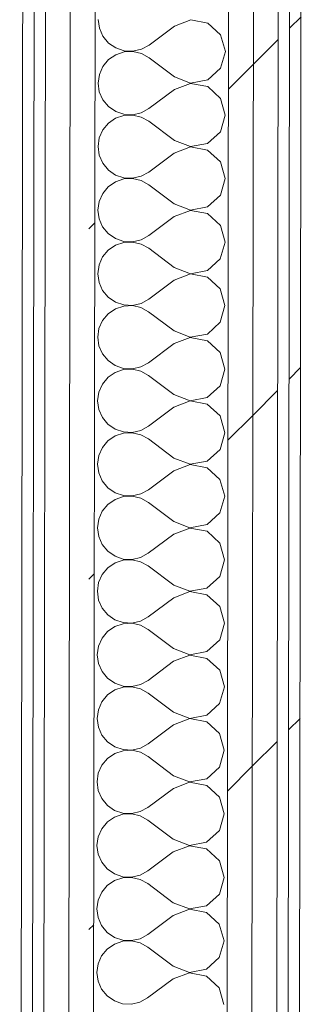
# Model space of a CAD drawing. Header units: millimetres. Extents: x -30280 to 19093, y -18706 to 4378.
# Tile 82 of 142: x -13089 to -12939, y -14931 to -14414. Entities that reach past the tile are written whole.
import ezdxf

# ---------------------------------------------------------------- set-up
doc = ezdxf.new("R2010")
doc.units = ezdxf.units.MM
doc.header["$MEASUREMENT"] = 0
doc.linetypes.add('Wipeout_Contour', pattern=[1000, 0, -1000])
doc.layers.add('Nuevo_08_E_Envans secs', color=7, linetype='Continuous')
doc.layers.add('Nuevo_08_E_Envans secs_Pluma_Nº__1', color=7, linetype='Continuous', lineweight=5)
for name, color, linetype, lineweight, true_color in [('Nuevo_08_E_Envans secs_Pluma_Nº__102', 7, 'Continuous', 5, 0xcccccc), ('Nuevo_08_E_Envans secs_Pluma_Nº__171', 171, 'Continuous', 13, 0xaaaaff), ('Nuevo_08_E_Envans secs_Pluma_Nº__177', 7, 'Continuous', 15, 0xf7e046)]:
    doc.layers.add(name, color=color, linetype=linetype, lineweight=lineweight, true_color=true_color)
pattern_1 = [(45, (0, 0), (-183.8478, 183.8478), [195, -65]), (45, (7e-14, 183.85), (-183.8478, 183.8478), [195, -65])]

# ---------------------------------------------------------------- blocks, each defined once
blk = doc.blocks.new('*X229')
at = {"layer": 'Nuevo_08_E_Envans secs_Pluma_Nº__102', "color": 254, "linetype": 'Continuous', "lineweight": 5, "true_color": 0xcccccc}
for p, q in [((-13048.13, -14414.06), (-13047.5, -14418.62)), ((-13047.5, -14418.62), (-13045.65, -14422.83)), ((-13008.13, -14417.46), (-13021.48, -14427.44)), ((-12999.62, -14414.2), (-13008.13, -14417.46)), ((-12990.68, -14415.91), (-12999.62, -14414.2)), ((-12983.96, -14422.06), (-12990.68, -14415.91)), ((-13045.65, -14422.83), (-13042.72, -14426.37)), ((-12981.48, -14430.83), (-12983.96, -14422.06)), ((-13042.72, -14426.37), (-13038.94, -14428.98)), ((-13038.94, -14428.98), (-13034.58, -14430.46)), ((-13025.51, -14429.65), (-13021.48, -14427.44)), ((-13038.94, -14432.5), (-13042.73, -14435.1)), ((-13034.58, -14431.04), (-13038.94, -14432.5)), ((-13034.58, -14430.46), (-13029.99, -14430.69)), ((-13029.99, -14430.82), (-13034.58, -14431.04)), ((-13029.99, -14430.69), (-13025.51, -14429.65)), ((-13025.51, -14431.87), (-13029.99, -14430.82)), ((-13021.49, -14434.1), (-13025.51, -14431.87)), ((-13008.17, -14444.12), (-13021.49, -14434.1)), ((-12983.99, -14439.59), (-12981.48, -14430.83)), ((-13045.67, -14438.64), (-13047.53, -14442.84)), ((-13042.73, -14435.1), (-13045.67, -14438.64)), ((-13047.53, -14442.84), (-13048.18, -14447.4)), ((-13008.17, -14444.12), (-12999.67, -14447.4)), ((-12990.72, -14445.72), (-12983.99, -14439.59)), ((-13048.18, -14447.4), (-13047.55, -14451.95)), ((-12999.67, -14447.54), (-13008.18, -14450.79)), ((-12999.67, -14447.4), (-12990.72, -14445.72)), ((-12990.72, -14449.24), (-12999.67, -14447.54)), ((-12984.01, -14455.4), (-12990.72, -14449.24)), ((-13047.55, -14451.95), (-13045.7, -14456.16)), ((-13008.18, -14450.79), (-13021.53, -14460.77)), ((-13045.7, -14456.16), (-13042.77, -14459.71)), ((-13042.77, -14459.71), (-13038.98, -14462.32)), ((-12981.53, -14464.16), (-12984.01, -14455.4)), ((-13034.63, -14464.37), (-13038.99, -14465.84)), ((-13038.98, -14462.32), (-13034.63, -14463.79)), ((-13034.63, -14463.79), (-13030.04, -14464.02)), ((-13030.04, -14464.16), (-13034.63, -14464.37)), ((-13030.04, -14464.02), (-13025.56, -14462.99)), ((-13025.56, -14465.2), (-13030.04, -14464.16)), ((-13025.56, -14462.99), (-13021.53, -14460.77)), ((-13021.54, -14467.44), (-13025.56, -14465.2)), ((-12984.04, -14472.92), (-12981.53, -14464.16)), ((-13042.78, -14468.43), (-13045.72, -14471.97)), ((-13038.99, -14465.84), (-13042.78, -14468.43)), ((-13008.22, -14477.46), (-13021.54, -14467.44)), ((-13045.72, -14471.97), (-13047.58, -14476.18)), ((-12990.77, -14479.05), (-12984.04, -14472.92)), ((-13047.58, -14476.18), (-13048.23, -14480.73)), ((-13048.23, -14480.73), (-13047.6, -14485.28)), ((-12999.72, -14480.87), (-13008.23, -14484.12)), ((-13008.22, -14477.46), (-12999.72, -14480.73)), ((-12999.72, -14480.73), (-12990.77, -14479.05)), ((-12990.77, -14482.57), (-12999.72, -14480.87)), ((-13047.6, -14485.28), (-13045.75, -14489.5)), ((-13008.23, -14484.12), (-13021.58, -14494.1)), ((-12984.06, -14488.73), (-12990.77, -14482.57)), ((-13045.75, -14489.5), (-13042.82, -14493.04)), ((-12981.58, -14497.49), (-12984.06, -14488.73)), ((-13042.82, -14493.04), (-13039.03, -14495.65)), ((-13039.03, -14495.65), (-13034.68, -14497.13)), ((-13030.09, -14497.36), (-13025.61, -14496.32)), ((-13025.61, -14496.32), (-13021.58, -14494.1)), ((-13039.04, -14499.17), (-13042.83, -14501.77)), ((-13034.68, -14497.71), (-13039.04, -14499.17)), ((-13034.68, -14497.13), (-13030.09, -14497.36)), ((-13030.09, -14497.49), (-13034.68, -14497.71)), ((-13025.61, -14498.54), (-13030.09, -14497.49)), ((-13021.59, -14500.77), (-13025.61, -14498.54)), ((-13008.27, -14510.79), (-13021.59, -14500.77)), ((-12984.09, -14506.25), (-12981.58, -14497.49)), ((-13045.77, -14505.3), (-13047.63, -14509.51)), ((-13042.83, -14501.77), (-13045.77, -14505.3)), ((-12990.82, -14512.39), (-12984.09, -14506.25)), ((-13047.63, -14509.51), (-13048.27, -14514.06)), ((-13008.27, -14510.79), (-12999.77, -14514.07)), ((-13048.27, -14514.06), (-13047.65, -14518.62)), ((-12999.77, -14514.2), (-13008.28, -14517.46)), ((-12999.77, -14514.07), (-12990.82, -14512.39)), ((-12990.82, -14515.91), (-12999.77, -14514.2)), ((-12984.11, -14522.06), (-12990.82, -14515.91)), ((-13047.65, -14518.62), (-13045.8, -14522.83)), ((-13008.28, -14517.46), (-13021.63, -14527.44)), ((-12981.63, -14530.83), (-12984.11, -14522.06)), ((-13045.8, -14522.83), (-13042.87, -14526.37)), ((-13042.87, -14526.37), (-13039.08, -14528.98)), ((-13039.09, -14532.5), (-13042.88, -14535.1)), ((-13034.73, -14531.04), (-13039.09, -14532.5)), ((-13039.08, -14528.98), (-13034.73, -14530.46)), ((-13034.73, -14530.46), (-13030.14, -14530.69)), ((-13030.14, -14530.82), (-13034.73, -14531.04)), ((-13030.14, -14530.69), (-13025.65, -14529.65)), ((-13025.66, -14531.87), (-13030.14, -14530.82)), ((-13021.64, -14534.1), (-13025.66, -14531.87)), ((-13025.65, -14529.65), (-13021.63, -14527.44)), ((-12984.13, -14539.59), (-12981.63, -14530.83)), ((-13042.88, -14535.1), (-13045.82, -14538.64)), ((-13008.32, -14544.12), (-13021.64, -14534.1)), ((-13047.68, -14542.84), (-13048.32, -14547.4)), ((-13045.82, -14538.64), (-13047.68, -14542.84)), ((-12990.87, -14545.72), (-12984.13, -14539.59)), ((-13048.32, -14547.4), (-13047.7, -14551.95)), ((-12999.82, -14547.53), (-13008.33, -14550.79)), ((-13008.32, -14544.12), (-12999.82, -14547.4)), ((-12999.82, -14547.4), (-12990.87, -14545.72)), ((-12990.87, -14549.24), (-12999.82, -14547.53)), ((-13047.7, -14551.95), (-13045.85, -14556.16)), ((-13008.33, -14550.79), (-13021.68, -14560.77)), ((-12984.16, -14555.4), (-12990.87, -14549.24)), ((-13045.85, -14556.16), (-13042.92, -14559.71)), ((-12981.68, -14564.16), (-12984.16, -14555.4)), ((-13042.92, -14559.71), (-13039.13, -14562.32)), ((-13039.13, -14562.32), (-13034.78, -14563.79)), ((-13030.18, -14564.02), (-13025.7, -14562.99)), ((-13025.7, -14562.99), (-13021.68, -14560.77)), ((-13042.93, -14568.43), (-13045.87, -14571.97)), ((-13039.14, -14565.84), (-13042.93, -14568.43)), ((-13034.78, -14564.37), (-13039.14, -14565.84)), ((-13034.78, -14563.79), (-13030.18, -14564.02)), ((-13030.18, -14564.16), (-13034.78, -14564.37)), ((-13025.71, -14565.2), (-13030.18, -14564.16)), ((-13021.69, -14567.44), (-13025.71, -14565.2)), ((-13008.37, -14577.46), (-13021.69, -14567.44)), ((-12984.18, -14572.92), (-12981.68, -14564.16)), ((-13045.87, -14571.97), (-13047.73, -14576.18)), ((-12990.92, -14579.05), (-12984.18, -14572.92)), ((-13047.73, -14576.18), (-13048.37, -14580.73)), ((-13008.37, -14577.46), (-12999.87, -14580.73)), ((-13048.37, -14580.73), (-13047.75, -14585.28)), ((-13008.38, -14584.12), (-13021.73, -14594.1)), ((-12999.87, -14580.87), (-13008.38, -14584.12)), ((-12999.87, -14580.73), (-12990.92, -14579.05)), ((-12990.92, -14582.57), (-12999.87, -14580.87)), ((-12984.21, -14588.73), (-12990.92, -14582.57)), ((-13047.75, -14585.28), (-13045.9, -14589.5)), ((-12981.73, -14597.49), (-12984.21, -14588.73)), ((-13045.9, -14589.5), (-13042.97, -14593.04)), ((-13042.97, -14593.04), (-13039.18, -14595.65)), ((-13025.75, -14596.32), (-13021.73, -14594.1)), ((-13039.19, -14599.17), (-13042.98, -14601.77)), ((-13034.83, -14597.71), (-13039.19, -14599.17)), ((-13039.18, -14595.65), (-13034.83, -14597.13)), ((-13034.83, -14597.13), (-13030.23, -14597.36)), ((-13030.23, -14597.49), (-13034.83, -14597.71)), ((-13030.23, -14597.36), (-13025.75, -14596.32)), ((-13025.76, -14598.54), (-13030.23, -14597.49)), ((-13021.74, -14600.77), (-13025.76, -14598.54)), ((-12984.23, -14606.25), (-12981.73, -14597.49)), ((-13042.98, -14601.77), (-13045.92, -14605.3)), ((-13008.42, -14610.79), (-13021.74, -14600.77)), ((-13047.78, -14609.51), (-13048.42, -14614.06)), ((-13045.92, -14605.3), (-13047.78, -14609.51)), ((-12990.97, -14612.39), (-12984.23, -14606.25)), ((-13048.42, -14614.06), (-13047.79, -14618.62)), ((-12999.92, -14614.2), (-13008.43, -14617.45)), ((-13008.42, -14610.79), (-12999.92, -14614.07)), ((-12999.92, -14614.07), (-12990.97, -14612.39)), ((-12990.97, -14615.91), (-12999.92, -14614.2)), ((-13047.79, -14618.62), (-13045.95, -14622.83)), ((-13008.43, -14617.45), (-13021.78, -14627.44)), ((-12984.26, -14622.06), (-12990.97, -14615.91)), ((-13045.95, -14622.83), (-13043.02, -14626.37)), ((-12981.78, -14630.83), (-12984.26, -14622.06)), ((-13043.02, -14626.37), (-13039.23, -14628.98)), ((-13039.23, -14628.98), (-13034.88, -14630.46)), ((-13034.88, -14630.46), (-13030.28, -14630.69)), ((-13030.28, -14630.69), (-13025.8, -14629.65)), ((-13025.8, -14629.65), (-13021.78, -14627.44)), ((-13043.03, -14635.1), (-13045.97, -14638.64)), ((-13039.24, -14632.5), (-13043.03, -14635.1)), ((-13034.88, -14631.04), (-13039.24, -14632.5)), ((-13030.28, -14630.82), (-13034.88, -14631.04)), ((-13025.81, -14631.87), (-13030.28, -14630.82)), ((-13021.79, -14634.1), (-13025.81, -14631.87)), ((-13008.47, -14644.12), (-13021.79, -14634.1)), ((-12984.28, -14639.59), (-12981.78, -14630.83)), ((-13045.97, -14638.64), (-13047.83, -14642.84)), ((-12991.02, -14645.72), (-12984.28, -14639.59)), ((-13047.83, -14642.84), (-13048.47, -14647.4)), ((-13008.47, -14644.12), (-12999.97, -14647.4)), ((-12999.97, -14647.4), (-12991.02, -14645.72)), ((-13048.47, -14647.4), (-13047.84, -14651.95)), ((-13008.48, -14650.79), (-13021.82, -14660.77)), ((-12999.97, -14647.53), (-13008.48, -14650.79)), ((-12991.02, -14649.24), (-12999.97, -14647.53)), ((-12984.31, -14655.4), (-12991.02, -14649.24)), ((-13047.84, -14651.95), (-13046, -14656.16)), ((-13046, -14656.16), (-13043.07, -14659.71)), ((-12981.83, -14664.16), (-12984.31, -14655.4)), ((-13043.07, -14659.71), (-13039.28, -14662.32)), ((-13025.85, -14662.99), (-13021.82, -14660.77)), ((-13039.29, -14665.84), (-13043.08, -14668.43)), ((-13034.93, -14664.37), (-13039.29, -14665.84)), ((-13039.28, -14662.32), (-13034.93, -14663.79)), ((-13034.93, -14663.79), (-13030.33, -14664.02)), ((-13030.33, -14664.16), (-13034.93, -14664.37)), ((-13030.33, -14664.02), (-13025.85, -14662.99)), ((-13025.86, -14665.2), (-13030.33, -14664.16)), ((-13021.83, -14667.44), (-13025.86, -14665.2)), ((-12984.33, -14672.92), (-12981.83, -14664.16)), ((-13046.02, -14671.97), (-13047.88, -14676.18)), ((-13043.08, -14668.43), (-13046.02, -14671.97)), ((-13008.52, -14677.45), (-13021.83, -14667.44)), ((-13047.88, -14676.18), (-13048.52, -14680.73)), ((-12991.06, -14679.05), (-12984.33, -14672.92)), ((-13048.52, -14680.73), (-13047.89, -14685.28)), ((-13000.02, -14680.87), (-13008.53, -14684.12)), ((-13008.52, -14677.45), (-13000.02, -14680.73)), ((-13000.02, -14680.73), (-12991.06, -14679.05)), ((-12991.07, -14682.57), (-13000.02, -14680.87)), ((-13047.89, -14685.28), (-13046.04, -14689.49)), ((-13008.53, -14684.12), (-13021.87, -14694.1)), ((-12984.35, -14688.73), (-12991.07, -14682.57)), ((-13046.04, -14689.49), (-13043.12, -14693.04)), ((-12981.88, -14697.49), (-12984.35, -14688.73)), ((-13043.12, -14693.04), (-13039.33, -14695.65)), ((-13039.33, -14695.65), (-13034.97, -14697.13)), ((-13034.98, -14697.71), (-13039.33, -14699.17)), ((-13030.38, -14697.49), (-13034.98, -14697.71)), ((-13034.97, -14697.13), (-13030.38, -14697.36)), ((-13030.38, -14697.36), (-13025.9, -14696.32)), ((-13025.9, -14698.54), (-13030.38, -14697.49)), ((-13025.9, -14696.32), (-13021.87, -14694.1)), ((-12984.38, -14706.25), (-12981.88, -14697.49)), ((-13043.13, -14701.77), (-13046.07, -14705.3)), ((-13039.33, -14699.17), (-13043.13, -14701.77)), ((-13021.88, -14700.77), (-13025.9, -14698.54)), ((-13008.57, -14710.79), (-13021.88, -14700.77)), ((-13046.07, -14705.3), (-13047.93, -14709.51)), ((-12991.11, -14712.39), (-12984.38, -14706.25)), ((-13047.93, -14709.51), (-13048.57, -14714.06)), ((-13008.57, -14710.79), (-13000.07, -14714.07)), ((-13000.07, -14714.07), (-12991.11, -14712.39)), ((-13048.57, -14714.06), (-13047.94, -14718.62)), ((-13008.57, -14717.45), (-13021.92, -14727.44)), ((-13000.07, -14714.2), (-13008.57, -14717.45)), ((-12991.12, -14715.91), (-13000.07, -14714.2)), ((-12984.4, -14722.06), (-12991.12, -14715.91)), ((-13047.94, -14718.62), (-13046.09, -14722.83)), ((-13046.09, -14722.83), (-13043.16, -14726.37)), ((-12981.93, -14730.83), (-12984.4, -14722.06)), ((-13043.16, -14726.37), (-13039.38, -14728.98)), ((-13025.95, -14729.65), (-13021.92, -14727.44)), ((-13039.38, -14732.5), (-13043.18, -14735.1)), ((-13039.38, -14728.98), (-13035.02, -14730.46)), ((-13035.02, -14731.04), (-13039.38, -14732.5)), ((-13035.02, -14730.46), (-13030.43, -14730.69)), ((-13030.43, -14730.82), (-13035.02, -14731.04)), ((-13030.43, -14730.69), (-13025.95, -14729.65)), ((-13025.95, -14731.87), (-13030.43, -14730.82)), ((-13021.93, -14734.1), (-13025.95, -14731.87)), ((-12984.43, -14739.59), (-12981.93, -14730.83)), ((-13046.12, -14738.64), (-13047.98, -14742.84)), ((-13043.18, -14735.1), (-13046.12, -14738.64)), ((-13008.61, -14744.12), (-13021.93, -14734.1)), ((-13047.98, -14742.84), (-13048.62, -14747.4)), ((-13008.61, -14744.12), (-13000.12, -14747.4)), ((-12991.16, -14745.72), (-12984.43, -14739.59)), ((-13048.62, -14747.4), (-13047.99, -14751.95)), ((-13000.12, -14747.53), (-13008.62, -14750.79)), ((-13000.12, -14747.4), (-12991.16, -14745.72)), ((-12991.17, -14749.24), (-13000.12, -14747.53)), ((-12984.45, -14755.4), (-12991.17, -14749.24)), ((-13047.99, -14751.95), (-13046.14, -14756.16)), ((-13008.62, -14750.79), (-13021.97, -14760.77)), ((-13046.14, -14756.16), (-13043.21, -14759.71)), ((-13043.21, -14759.71), (-13039.43, -14762.32)), ((-12981.98, -14764.16), (-12984.45, -14755.4)), ((-13039.43, -14762.32), (-13035.07, -14763.79)), ((-13035.07, -14764.37), (-13039.43, -14765.84)), ((-13035.07, -14763.79), (-13030.48, -14764.02)), ((-13030.48, -14764.16), (-13035.07, -14764.37)), ((-13030.48, -14764.02), (-13026, -14762.99)), ((-13026, -14765.2), (-13030.48, -14764.16)), ((-13026, -14762.99), (-13021.97, -14760.77)), ((-12984.48, -14772.92), (-12981.98, -14764.16)), ((-13043.23, -14768.43), (-13046.17, -14771.97)), ((-13039.43, -14765.84), (-13043.23, -14768.43)), ((-13021.98, -14767.44), (-13026, -14765.2)), ((-13008.66, -14777.45), (-13021.98, -14767.44)), ((-13046.17, -14771.97), (-13048.03, -14776.18)), ((-12991.21, -14779.05), (-12984.48, -14772.92)), ((-13048.03, -14776.18), (-13048.67, -14780.73)), ((-13008.66, -14777.45), (-13000.17, -14780.73)), ((-13000.17, -14780.73), (-12991.21, -14779.05)), ((-13048.67, -14780.73), (-13048.04, -14785.28)), ((-13048.04, -14785.28), (-13046.19, -14789.49)), ((-13008.67, -14784.12), (-13022.02, -14794.1)), ((-13000.17, -14780.87), (-13008.67, -14784.12)), ((-12991.22, -14782.57), (-13000.17, -14780.87)), ((-12984.5, -14788.73), (-12991.22, -14782.57)), ((-13046.19, -14789.49), (-13043.26, -14793.04)), ((-12982.03, -14797.49), (-12984.5, -14788.73)), ((-13043.26, -14793.04), (-13039.48, -14795.65)), ((-13039.48, -14795.65), (-13035.12, -14797.13)), ((-13026.05, -14796.32), (-13022.02, -14794.1)), ((-13039.48, -14799.17), (-13043.28, -14801.77)), ((-13035.12, -14797.71), (-13039.48, -14799.17)), ((-13035.12, -14797.13), (-13030.53, -14797.36)), ((-13030.53, -14797.49), (-13035.12, -14797.71)), ((-13030.53, -14797.36), (-13026.05, -14796.32)), ((-13026.05, -14798.54), (-13030.53, -14797.49)), ((-13022.03, -14800.77), (-13026.05, -14798.54)), ((-13008.71, -14810.79), (-13022.03, -14800.77)), ((-12984.53, -14806.25), (-12982.03, -14797.49)), ((-13046.22, -14805.3), (-13048.08, -14809.51)), ((-13043.28, -14801.77), (-13046.22, -14805.3)), ((-12991.26, -14812.39), (-12984.53, -14806.25)), ((-13048.08, -14809.51), (-13048.72, -14814.06)), ((-13008.71, -14810.79), (-13000.21, -14814.07)), ((-13048.72, -14814.06), (-13048.09, -14818.62)), ((-13000.21, -14814.2), (-13008.72, -14817.45)), ((-13000.21, -14814.07), (-12991.26, -14812.39)), ((-12991.27, -14815.91), (-13000.21, -14814.2)), ((-12984.55, -14822.06), (-12991.27, -14815.91)), ((-13048.09, -14818.62), (-13046.24, -14822.83)), ((-13008.72, -14817.45), (-13022.07, -14827.44)), ((-13046.24, -14822.83), (-13043.31, -14826.37)), ((-13043.31, -14826.37), (-13039.53, -14828.98)), ((-12982.08, -14830.83), (-12984.55, -14822.06)), ((-13039.53, -14828.98), (-13035.17, -14830.46)), ((-13035.17, -14831.04), (-13039.53, -14832.5)), ((-13035.17, -14830.46), (-13030.58, -14830.69)), ((-13030.58, -14830.82), (-13035.17, -14831.04)), ((-13030.58, -14830.69), (-13026.1, -14829.65)), ((-13026.1, -14831.87), (-13030.58, -14830.82)), ((-13026.1, -14829.65), (-13022.07, -14827.44)), ((-13022.08, -14834.1), (-13026.1, -14831.87)), ((-12984.58, -14839.59), (-12982.08, -14830.83)), ((-13043.33, -14835.1), (-13046.26, -14838.64)), ((-13039.53, -14832.5), (-13043.33, -14835.1)), ((-13008.76, -14844.12), (-13022.08, -14834.1)), ((-13046.26, -14838.64), (-13048.13, -14842.84)), ((-12991.31, -14845.72), (-12984.58, -14839.59)), ((-13048.13, -14842.84), (-13048.77, -14847.4)), ((-13048.77, -14847.4), (-13048.14, -14851.95)), ((-13000.26, -14847.53), (-13008.77, -14850.79)), ((-13008.76, -14844.12), (-13000.26, -14847.4)), ((-13000.26, -14847.4), (-12991.31, -14845.72)), ((-12991.32, -14849.24), (-13000.26, -14847.53)), ((-13048.14, -14851.95), (-13046.29, -14856.16)), ((-13008.77, -14850.79), (-13022.12, -14860.77)), ((-12984.6, -14855.39), (-12991.32, -14849.24)), ((-13046.29, -14856.16), (-13043.36, -14859.71)), ((-12982.13, -14864.16), (-12984.6, -14855.39)), ((-13043.36, -14859.71), (-13039.58, -14862.32)), ((-13039.58, -14862.32), (-13035.22, -14863.79)), ((-13030.63, -14864.02), (-13026.15, -14862.99)), ((-13026.15, -14862.99), (-13022.12, -14860.77)), ((-13039.58, -14865.84), (-13043.37, -14868.43)), ((-13035.22, -14864.37), (-13039.58, -14865.84)), ((-13035.22, -14863.79), (-13030.63, -14864.02)), ((-13030.63, -14864.16), (-13035.22, -14864.37)), ((-13026.15, -14865.2), (-13030.63, -14864.16)), ((-13022.13, -14867.43), (-13026.15, -14865.2)), ((-13008.81, -14877.45), (-13022.13, -14867.43)), ((-12984.63, -14872.92), (-12982.13, -14864.16)), ((-13046.31, -14871.97), (-13048.18, -14876.18)), ((-13043.37, -14868.43), (-13046.31, -14871.97)), ((-12991.36, -14879.05), (-12984.63, -14872.92)), ((-13048.18, -14876.18), (-13048.82, -14880.73)), ((-13008.81, -14877.45), (-13000.31, -14880.73)), ((-13048.82, -14880.73), (-13048.19, -14885.28)), ((-13000.31, -14880.87), (-13008.82, -14884.12)), ((-13000.31, -14880.73), (-12991.36, -14879.05)), ((-12991.37, -14882.57), (-13000.31, -14880.87)), ((-12984.65, -14888.73), (-12991.37, -14882.57)), ((-13048.19, -14885.28), (-13046.34, -14889.49)), ((-13008.82, -14884.12), (-13022.17, -14894.1)), ((-12982.17, -14897.49), (-12984.65, -14888.73)), ((-13046.34, -14889.49), (-13043.41, -14893.04)), ((-13043.41, -14893.04), (-13039.63, -14895.65)), ((-13026.2, -14896.32), (-13022.17, -14894.1)), ((-13039.63, -14899.17), (-13043.42, -14901.77)), ((-13039.63, -14895.65), (-13035.27, -14897.13)), ((-13035.27, -14897.71), (-13039.63, -14899.17)), ((-13035.27, -14897.13), (-13030.68, -14897.36)), ((-13030.68, -14897.49), (-13035.27, -14897.71)), ((-13030.68, -14897.36), (-13026.2, -14896.32)), ((-13026.2, -14898.54), (-13030.68, -14897.49)), ((-13022.18, -14900.77), (-13026.2, -14898.54)), ((-12984.68, -14906.25), (-12982.17, -14897.49)), ((-13043.42, -14901.77), (-13046.36, -14905.3)), ((-13008.86, -14910.79), (-13022.18, -14900.77)), ((-13048.22, -14909.51), (-13048.87, -14914.06)), ((-13046.36, -14905.3), (-13048.22, -14909.51)), ((-12991.41, -14912.39), (-12984.68, -14906.25)), ((-13048.87, -14914.06), (-13048.24, -14918.62)), ((-13000.36, -14914.2), (-13008.87, -14917.45)), ((-13008.86, -14910.79), (-13000.36, -14914.07)), ((-13000.36, -14914.07), (-12991.41, -14912.39)), ((-12991.41, -14915.91), (-13000.36, -14914.2)), ((-13048.24, -14918.62), (-13046.39, -14922.83)), ((-13008.87, -14917.45), (-13022.22, -14927.43)), ((-12984.7, -14922.06), (-12991.41, -14915.91)), ((-13046.39, -14922.83), (-13043.46, -14926.37)), ((-12982.22, -14930.83), (-12984.7, -14922.06)), ((-13043.46, -14926.37), (-13039.67, -14928.98)), ((-13039.67, -14928.98), (-13035.32, -14930.46)), ((-13030.73, -14930.69), (-13026.25, -14929.65)), ((-13026.25, -14929.65), (-13022.22, -14927.43)), ((-13035.32, -14930.46), (-13030.73, -14930.69))]:
    blk.add_line(p, q, dxfattribs=at)
blk = doc.blocks.new('Muro_77_1', base_point=(-13089.1, -15296.87))
at = {"color": 254, "linetype": 'Wipeout_Contour', "lineweight": 0, "ltscale": 76148.991983}
blk.add_wipeout([(-12945.05, -12559.56), (-12949.1, -15297.22), (-12943.1, -15297.24), (-12939.05, -12559.56)], dxfattribs=at).dxf.layer = 'Nuevo_08_E_Envans secs'
at = {"layer": 'Nuevo_08_E_Envans secs_Pluma_Nº__171', "linetype": 'Continuous', "lineweight": 13, "true_color": 0xaaaaff}
h = blk.add_hatch(dxfattribs=at)
h.set_pattern_fill('Panellat_HPL_0001', color=161, style=0, pattern_type=2)
h.set_pattern_definition(pattern_1)
h.paths.add_polyline_path([(-12945.05, -12559.56), (-12949.1, -15297.22), (-12943.1, -15297.24), (-12939.05, -12559.56)])
at = {"layer": 'Nuevo_08_E_Envans secs_Pluma_Nº__1', "color": 7, "linetype": 'Continuous', "lineweight": 5, "flags": 128}
blk.add_lwpolyline([(-12943.1, -15297.24), (-12939.05, -12559.56)], dxfattribs=at)
at = {"color": 254, "linetype": 'Wipeout_Contour', "lineweight": 0, "ltscale": 76200.427536}
blk.add_wipeout([(-12964.03, -12547.56), (-12968.13, -15320.12), (-12955.11, -15308.22), (-12951.03, -12547.56)], dxfattribs=at).dxf.layer = 'Nuevo_08_E_Envans secs'
at = {"layer": 'Nuevo_08_E_Envans secs_Pluma_Nº__177', "linetype": 'Continuous', "lineweight": 15, "true_color": 0xf7e046}
h = blk.add_hatch(dxfattribs=at)
h.set_pattern_fill('Panellat_HPL_0001', color=53, style=0, pattern_type=2)
h.set_pattern_definition(pattern_1)
h.paths.add_polyline_path([(-12964.03, -12547.56), (-12968.13, -15320.12), (-12955.11, -15308.22), (-12951.03, -12547.56)])
at = {"layer": 'Nuevo_08_E_Envans secs_Pluma_Nº__1', "color": 7, "linetype": 'Continuous', "lineweight": 5}
for p, q in [((-12955.11, -15308.22), (-12951.03, -12547.56)), ((-12949.1, -15297.22), (-12945.04, -12553.56))]:
    blk.add_line(p, q, dxfattribs=at)
at = {"color": 254, "linetype": 'Wipeout_Contour', "lineweight": 0, "ltscale": 96305.94969}
blk.add_wipeout([(-12977.02, -12534.56), (-12981.14, -15323.14), (-12971.47, -15323.16), (-12968.13, -15320.12), (-12964.02, -12534.56)], dxfattribs=at).dxf.layer = 'Nuevo_08_E_Envans secs'
at = {"layer": 'Nuevo_08_E_Envans secs_Pluma_Nº__177', "linetype": 'Continuous', "lineweight": 15, "true_color": 0xf7e046}
h = blk.add_hatch(dxfattribs=at)
h.set_pattern_fill('Panellat_HPL_0001', color=53, style=0, pattern_type=2)
h.set_pattern_definition(pattern_1)
h.paths.add_polyline_path([(-12977.02, -12534.56), (-12981.14, -15323.14), (-12971.47, -15323.16), (-12968.13, -15320.12), (-12964.02, -12534.56)])
at = {"layer": 'Nuevo_08_E_Envans secs_Pluma_Nº__1', "color": 7, "linetype": 'Continuous', "lineweight": 5}
for p, q in [((-12981.14, -15323.14), (-12977.02, -12534.56)), ((-12968.13, -15320.12), (-12964.02, -12534.56))]:
    blk.add_line(p, q, dxfattribs=at)
at = {"layer": 'Nuevo_08_E_Envans secs', "color": 7, "lineweight": 20}
blk.add_blockref('*X229', (0, 0), dxfattribs=at)
at = {"color": 254, "linetype": 'Wipeout_Contour', "lineweight": 0, "ltscale": 112426.617616}
blk.add_wipeout([(-13064.24, -15392.94), (-13051.24, -15392.97), (-13046.96, -12494.56), (-13048.37, -12494.56), (-13048.37, -12338.98), (-13059.73, -12338.98)], dxfattribs=at).dxf.layer = 'Nuevo_08_E_Envans secs'
at = {"layer": 'Nuevo_08_E_Envans secs_Pluma_Nº__177', "linetype": 'Continuous', "lineweight": 15, "true_color": 0xf7e046}
h = blk.add_hatch(dxfattribs=at)
h.set_pattern_fill('Panellat_HPL_0001', color=53, style=0, pattern_type=2)
h.set_pattern_definition(pattern_1)
h.paths.add_polyline_path([(-13064.24, -15392.94), (-13051.24, -15392.97), (-13046.96, -12494.56), (-13048.37, -12494.56), (-13048.37, -12338.98), (-13059.73, -12338.98)])
at = {"layer": 'Nuevo_08_E_Envans secs_Pluma_Nº__1', "color": 7, "linetype": 'Continuous', "lineweight": 5}
blk.add_line((-13051.14, -15322.97), (-13046.96, -12494.56), dxfattribs=at)
at = {"color": 254, "linetype": 'Wipeout_Contour', "lineweight": 0, "ltscale": 76350.322523}
blk.add_wipeout([(-13064.26, -15405.94), (-13059.73, -12338.98), (-13072.73, -12338.98), (-13077.26, -15405.9)], dxfattribs=at).dxf.layer = 'Nuevo_08_E_Envans secs'
at = {"layer": 'Nuevo_08_E_Envans secs_Pluma_Nº__177', "linetype": 'Continuous', "lineweight": 15, "true_color": 0xf7e046}
h = blk.add_hatch(dxfattribs=at)
h.set_pattern_fill('Panellat_HPL_0001', color=53, style=0, pattern_type=2)
h.set_pattern_definition(pattern_1)
h.paths.add_polyline_path([(-13064.26, -15405.94), (-13059.73, -12338.98), (-13072.73, -12338.98), (-13077.26, -15405.9)])
at = {"layer": 'Nuevo_08_E_Envans secs_Pluma_Nº__1', "color": 7, "linetype": 'Continuous', "lineweight": 5}
blk.add_line((-13064.26, -15405.94), (-13059.73, -12338.98), dxfattribs=at)
at = {"color": 254, "linetype": 'Wipeout_Contour', "lineweight": 0, "ltscale": 76421.888815}
blk.add_wipeout([(-13083.29, -15424.89), (-13078.73, -12338.98), (-13084.73, -12338.98), (-13089.29, -15424.87)], dxfattribs=at).dxf.layer = 'Nuevo_08_E_Envans secs'
at = {"layer": 'Nuevo_08_E_Envans secs_Pluma_Nº__171', "linetype": 'Continuous', "lineweight": 13, "true_color": 0xaaaaff}
h = blk.add_hatch(dxfattribs=at)
h.set_pattern_fill('Panellat_HPL_0001', color=161, style=0, pattern_type=2)
h.set_pattern_definition(pattern_1)
h.paths.add_polyline_path([(-13083.29, -15424.89), (-13078.73, -12338.98), (-13084.73, -12338.98), (-13089.29, -15424.87)])
at = {"layer": 'Nuevo_08_E_Envans secs_Pluma_Nº__1', "color": 7, "linetype": 'Continuous', "lineweight": 5}
for p, q in [((-13083.28, -15418.89), (-13078.73, -12338.98)), ((-13077.26, -15405.9), (-13072.73, -12338.98))]:
    blk.add_line(p, q, dxfattribs=at)
at = {"layer": 'Nuevo_08_E_Envans secs_Pluma_Nº__1', "color": 7, "linetype": 'Continuous', "lineweight": 5, "flags": 128}
blk.add_lwpolyline([(-13084.73, -12338.98), (-13089.29, -15424.87)], dxfattribs=at)

msp = doc.modelspace()

# ---------------------------------------------------------------- block references
at = {"layer": 'Nuevo_08_E_Envans secs', "color": 7, "lineweight": 20}
msp.add_blockref('Muro_77_1', (-13089.1, -15296.87), dxfattribs=at)

doc.saveas('drawing.dxf')
